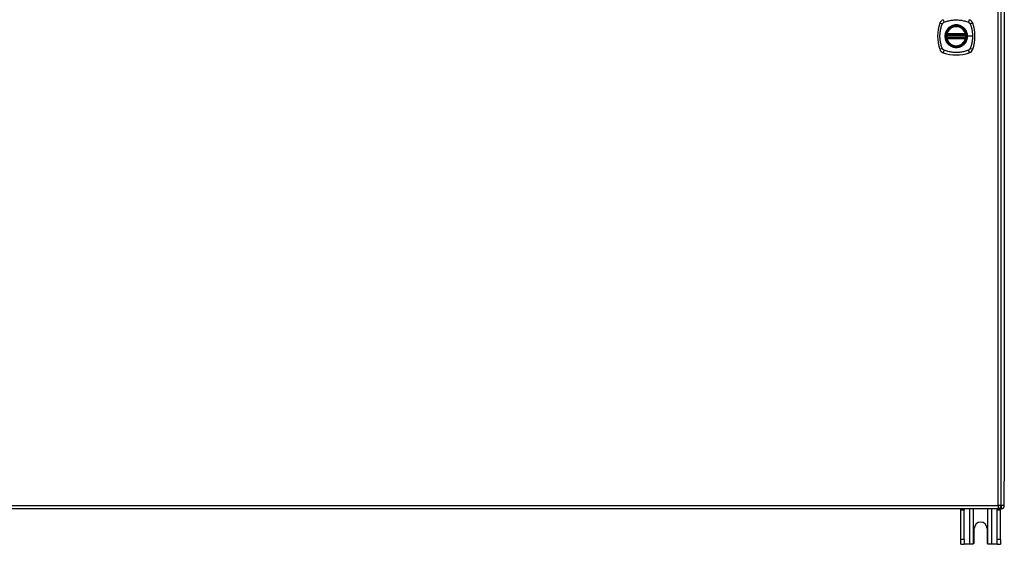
# Model space of a CAD drawing. Header units: inches. Extents: x 24 to 626, y 68 to 289.
# Tile 17 of 30: x 291 to 322, y 158 to 174. Entities that reach past the tile are written whole.
import ezdxf

# ---------------------------------------------------------------- set-up
doc = ezdxf.new("R2010")
doc.units = ezdxf.units.IN
doc.header["$MEASUREMENT"] = 0
doc.layers.add('Visible Edges(ANSI)', color=7, linetype='Continuous', lineweight=25)
doc.layers.add('Visible Tangent Edges(ANSI)', color=7, linetype='Continuous', lineweight=25)

msp = doc.modelspace()

# ---------------------------------------------------------------- linework, layer by layer
at = {"layer": 'Visible Edges(ANSI)'}
for p, q in [((321.927, 159.094), (321.927, 188.814)), ((322.026, 188.119), (322.026, 159.867)), ((320.207, 173.993), (320.8, 173.993)), ((320.8, 173.915), (320.207, 173.915)), ((320.211, 174.013), (320.796, 174.013)), ((320.796, 173.895), (320.211, 173.895)), ((322.026, 159.092), (322.026, 159.867)), ((321.828, 158.995), (262.223, 158.995)), ((321.927, 158.993), (284.725, 158.993)), ((320.651, 158.962), (320.651, 158.993)), ((320.651, 158.024), (320.651, 158.962)), ((320.756, 158.993), (320.756, 158.962)), ((320.756, 158.024), (320.756, 158.962)), ((321.796, 158.962), (321.796, 158.993)), ((321.796, 158.024), (321.796, 158.962)), ((321.901, 158.993), (321.901, 158.962)), ((321.901, 158.024), (321.901, 158.962)), ((321.073, 157.93), (321.073, 158.368)), ((321.479, 158.368), (321.479, 157.93)), ((320.651, 157.868), (320.651, 158.024)), ((320.651, 157.868), (320.756, 157.868)), ((320.756, 158.024), (320.756, 157.868)), ((320.92, 157.868), (320.756, 157.868)), ((321.011, 157.868), (320.92, 157.868)), ((321.632, 157.868), (321.541, 157.868)), ((321.796, 157.868), (321.632, 157.868)), ((321.796, 157.868), (321.796, 158.024)), ((321.796, 157.868), (321.901, 157.868)), ((321.901, 158.024), (321.901, 157.868))]:
    msp.add_line(p, q, dxfattribs=at)
at = {"layer": 'Visible Edges(ANSI)', "flags": 128}
for points in [[(320.195, 174.007), (320.195, 174.007), (320.195, 174.007), (320.195, 174.007), (320.195, 174.006), (320.195, 174.006), (320.195, 174.005), (320.195, 174.005), (320.194, 174.004), (320.194, 174.003), (320.194, 174.002), (320.194, 174.001), (320.194, 174), (320.194, 173.999), (320.194, 173.998), (320.193, 173.996), (320.193, 173.995), (320.193, 173.994), (320.193, 173.992), (320.193, 173.991), (320.192, 173.989), (320.192, 173.987), (320.192, 173.986), (320.192, 173.984), (320.192, 173.983)], [(320.192, 173.925), (320.192, 173.924), (320.192, 173.922), (320.192, 173.921), (320.192, 173.919), (320.193, 173.918), (320.193, 173.916), (320.193, 173.915), (320.193, 173.913), (320.193, 173.912), (320.194, 173.911), (320.194, 173.909), (320.194, 173.908), (320.194, 173.907), (320.194, 173.906), (320.194, 173.905), (320.194, 173.904), (320.195, 173.903), (320.195, 173.903), (320.195, 173.902), (320.195, 173.902), (320.195, 173.901), (320.195, 173.901), (320.195, 173.901), (320.195, 173.901)], [(320.815, 173.983), (320.815, 173.984), (320.815, 173.986), (320.815, 173.987), (320.814, 173.989), (320.814, 173.991), (320.814, 173.992), (320.814, 173.994), (320.814, 173.995), (320.814, 173.996), (320.813, 173.998), (320.813, 173.999), (320.813, 174), (320.813, 174.001), (320.813, 174.002), (320.813, 174.003), (320.812, 174.004), (320.812, 174.005), (320.812, 174.005), (320.812, 174.006), (320.812, 174.006), (320.812, 174.007), (320.812, 174.007), (320.812, 174.007), (320.812, 174.007)], [(320.812, 173.901), (320.812, 173.901), (320.812, 173.901), (320.812, 173.901), (320.812, 173.902), (320.812, 173.902), (320.812, 173.903), (320.812, 173.903), (320.812, 173.904), (320.813, 173.905), (320.813, 173.906), (320.813, 173.907), (320.813, 173.908), (320.813, 173.909), (320.813, 173.911), (320.814, 173.912), (320.814, 173.913), (320.814, 173.915), (320.814, 173.916), (320.814, 173.918), (320.814, 173.919), (320.815, 173.921), (320.815, 173.922), (320.815, 173.924), (320.815, 173.925)], [(321.055, 157.887), (321.053, 157.885), (321.052, 157.884), (321.05, 157.882), (321.049, 157.881), (321.047, 157.88), (321.045, 157.879), (321.044, 157.878), (321.042, 157.877), (321.04, 157.876), (321.038, 157.875), (321.036, 157.874), (321.034, 157.873), (321.032, 157.872), (321.03, 157.872), (321.029, 157.871), (321.027, 157.87), (321.025, 157.87), (321.023, 157.87), (321.021, 157.869), (321.019, 157.869), (321.017, 157.869), (321.015, 157.869), (321.013, 157.868), (321.011, 157.868)], [(321.541, 157.868), (321.539, 157.868), (321.537, 157.869), (321.535, 157.869), (321.533, 157.869), (321.531, 157.869), (321.529, 157.87), (321.527, 157.87), (321.525, 157.87), (321.523, 157.871), (321.521, 157.872), (321.519, 157.872), (321.518, 157.873), (321.516, 157.874), (321.514, 157.875), (321.512, 157.876), (321.51, 157.877), (321.508, 157.878), (321.507, 157.879), (321.505, 157.88), (321.503, 157.881), (321.502, 157.882), (321.5, 157.884), (321.499, 157.885), (321.497, 157.887)]]:
    msp.add_lwpolyline(points, dxfattribs=at)
at = {"layer": 'Visible Edges(ANSI)'}
for radius in [0.32, 0.315]:
    msp.add_circle((320.503, 173.954), radius, dxfattribs=at)
for centre, radius, start, end in [((321.192, 173.954), 1.28, 161.2278, 198.7722), ((320.149, 174.309), 0.177, 108.7722, 161.2278), ((320.858, 174.309), 0.177, 18.7722, 71.2278), ((319.814, 173.954), 1.28, 341.2278, 18.7722), ((320.503, 173.954), 0.313, 13.6344, 166.3656), ((320.503, 173.954), 0.313, 174.7499, 185.2501), ((320.503, 173.954), 0.313, 166.3656, 170.216), ((320.207, 174.005), 0.0118, 170.216, 270), ((320.207, 173.903), 0.0118, 90, 189.784), ((320.503, 173.954), 0.313, 189.784, 193.6344), ((320.211, 174.025), 0.0118, 166.3656, 270), ((320.211, 173.883), 0.0118, 90, 193.6344), ((320.503, 173.954), 0.313, 193.6344, 346.3656), ((320.796, 174.025), 0.0118, 270, 13.6344), ((320.796, 173.883), 0.0118, 346.3656, 90), ((320.8, 174.005), 0.0118, 270, 9.784), ((320.8, 173.903), 0.0118, 350.216, 90), ((320.503, 173.954), 0.313, 9.784, 13.6344), ((320.503, 173.954), 0.313, 346.3656, 350.216), ((320.503, 173.954), 0.313, 354.7499, 5.2501), ((320.149, 173.599), 0.177, 198.7722, 251.2278), ((320.503, 174.643), 1.28, 251.2278, 288.7722), ((320.858, 173.599), 0.177, 288.7722, 341.2278), ((321.828, 159.094), 0.099, 270, 0), ((321.927, 159.092), 0.099, 270, 0), ((321.276, 158.368), 0.203, 0, 180), ((321.011, 157.93), 0.062, 314.9335, 0), ((321.541, 157.93), 0.062, 180, 225.0665)]:
    msp.add_arc(centre, radius, start, end, dxfattribs=at)
at = {"layer": 'Visible Tangent Edges(ANSI)'}
for p, q in [((321.828, 159.094), (321.828, 188.814)), ((320.192, 173.983), (320.204, 173.982)), ((320.192, 173.925), (320.204, 173.926)), ((320.201, 174.006), (320.195, 174.007)), ((320.195, 173.901), (320.201, 173.902)), ((320.199, 174.028), (320.211, 174.025)), ((320.211, 173.883), (320.199, 173.88)), ((320.204, 173.982), (320.803, 173.982)), ((320.803, 173.926), (320.204, 173.926)), ((320.207, 173.993), (320.207, 174.004)), ((320.207, 173.905), (320.207, 173.915)), ((320.211, 174.013), (320.211, 174.025)), ((320.796, 174.025), (320.211, 174.025)), ((320.211, 174.003), (320.211, 174.013)), ((320.211, 174.003), (320.796, 174.003)), ((320.211, 173.895), (320.211, 173.905)), ((320.796, 173.905), (320.211, 173.905)), ((320.211, 173.883), (320.211, 173.895)), ((320.211, 173.883), (320.796, 173.883)), ((320.796, 174.025), (320.808, 174.028)), ((320.796, 174.025), (320.796, 174.013)), ((320.796, 174.013), (320.796, 174.003)), ((320.796, 173.905), (320.796, 173.895)), ((320.796, 173.895), (320.796, 173.883)), ((320.808, 173.88), (320.796, 173.883)), ((320.8, 174.004), (320.8, 173.993)), ((320.8, 173.915), (320.8, 173.905)), ((320.803, 173.982), (320.815, 173.983)), ((320.803, 173.926), (320.815, 173.925)), ((320.812, 174.007), (320.806, 174.006)), ((320.806, 173.902), (320.812, 173.901)), ((320.856, 173.954), (320.86, 173.954)), ((321.02, 173.954), (320.86, 173.954)), ((262.223, 159.094), (321.828, 159.094)), ((321.828, 159.094), (321.828, 158.995)), ((321.927, 159.094), (321.828, 159.094)), ((322.026, 159.092), (321.927, 159.092)), ((321.927, 159.084), (321.927, 158.993)), ((320.651, 158.962), (320.756, 158.962)), ((320.92, 158.993), (320.92, 157.868)), ((321.055, 157.887), (321.055, 158.993)), ((321.497, 158.993), (321.497, 157.887)), ((321.632, 157.868), (321.632, 158.993)), ((321.796, 158.962), (321.901, 158.962)), ((320.756, 158.024), (320.651, 158.024)), ((321.901, 158.024), (321.796, 158.024))]:
    msp.add_line(p, q, dxfattribs=at)
at = {"layer": 'Visible Tangent Edges(ANSI)', "flags": 128}
for points in [[(320.064, 174.343), (320.065, 174.345), (320.066, 174.348), (320.068, 174.351), (320.069, 174.353), (320.071, 174.356), (320.073, 174.359), (320.075, 174.361), (320.077, 174.364), (320.078, 174.366), (320.08, 174.368), (320.083, 174.371), (320.085, 174.373), (320.087, 174.375), (320.089, 174.377), (320.092, 174.379), (320.094, 174.381), (320.096, 174.383), (320.099, 174.385), (320.101, 174.386), (320.104, 174.388), (320.107, 174.39), (320.109, 174.391), (320.112, 174.393), (320.115, 174.394)], [(320.115, 174.394), (320.148, 174.408), (320.179, 174.418), (320.211, 174.428), (320.242, 174.437), (320.274, 174.444), (320.307, 174.451), (320.339, 174.457), (320.372, 174.462), (320.404, 174.466), (320.437, 174.468), (320.47, 174.47), (320.503, 174.471), (320.536, 174.47), (320.569, 174.468), (320.602, 174.466), (320.635, 174.462), (320.668, 174.457), (320.7, 174.451), (320.732, 174.444), (320.764, 174.437), (320.796, 174.428), (320.827, 174.418), (320.859, 174.408), (320.892, 174.394)], [(320.892, 174.394), (320.893, 174.393), (320.895, 174.393), (320.896, 174.392), (320.898, 174.391), (320.899, 174.39), (320.9, 174.39), (320.902, 174.389), (320.903, 174.388), (320.904, 174.387), (320.905, 174.386), (320.907, 174.386), (320.908, 174.385), (320.909, 174.384), (320.911, 174.383), (320.912, 174.382), (320.913, 174.381), (320.914, 174.38), (320.915, 174.379), (320.917, 174.378), (320.918, 174.377), (320.919, 174.376), (320.92, 174.375), (320.921, 174.374), (320.922, 174.373)], [(320.922, 174.373), (320.923, 174.372), (320.924, 174.371), (320.925, 174.369), (320.926, 174.368), (320.927, 174.367), (320.928, 174.366), (320.929, 174.365), (320.93, 174.364), (320.931, 174.362), (320.932, 174.361), (320.933, 174.36), (320.934, 174.359), (320.935, 174.357), (320.936, 174.356), (320.937, 174.355), (320.937, 174.354), (320.938, 174.352), (320.939, 174.351), (320.94, 174.35), (320.941, 174.348), (320.941, 174.347), (320.942, 174.345), (320.943, 174.344), (320.943, 174.343)], [(320.064, 173.565), (320.05, 173.599), (320.039, 173.63), (320.03, 173.661), (320.021, 173.693), (320.013, 173.725), (320.006, 173.757), (320, 173.79), (319.996, 173.822), (319.992, 173.855), (319.989, 173.888), (319.987, 173.921), (319.987, 173.954), (319.987, 173.987), (319.989, 174.02), (319.992, 174.053), (319.996, 174.086), (320, 174.118), (320.006, 174.151), (320.013, 174.183), (320.021, 174.215), (320.03, 174.247), (320.039, 174.278), (320.05, 174.309), (320.064, 174.343)], [(320.229, 174.182), (320.216, 174.165), (320.205, 174.149), (320.194, 174.131), (320.184, 174.113), (320.175, 174.094), (320.168, 174.075), (320.161, 174.055), (320.156, 174.036), (320.152, 174.015), (320.149, 173.995), (320.147, 173.975), (320.147, 173.954), (320.147, 173.933), (320.149, 173.913), (320.152, 173.893), (320.156, 173.872), (320.161, 173.852), (320.168, 173.833), (320.176, 173.814), (320.184, 173.795), (320.194, 173.777), (320.205, 173.759), (320.216, 173.743), (320.229, 173.726)], [(320.856, 173.954), (320.844, 173.863), (320.808, 173.778), (320.752, 173.705), (320.68, 173.649), (320.594, 173.614), (320.503, 173.602), (320.412, 173.614), (320.327, 173.649), (320.254, 173.705), (320.198, 173.778), (320.163, 173.863), (320.151, 173.954), (320.163, 174.046), (320.199, 174.131), (320.254, 174.203), (320.327, 174.259), (320.412, 174.294), (320.504, 174.306), (320.595, 174.294), (320.68, 174.259), (320.753, 174.203), (320.809, 174.13), (320.844, 174.045), (320.856, 173.954)], [(320.276, 174.229), (320.274, 174.227), (320.272, 174.225), (320.27, 174.223), (320.267, 174.221), (320.265, 174.22), (320.263, 174.218), (320.261, 174.216), (320.259, 174.214), (320.257, 174.212), (320.255, 174.21), (320.253, 174.208), (320.251, 174.206), (320.249, 174.204), (320.247, 174.202), (320.245, 174.2), (320.244, 174.198), (320.242, 174.196), (320.24, 174.194), (320.238, 174.192), (320.236, 174.19), (320.234, 174.188), (320.232, 174.186), (320.231, 174.184), (320.229, 174.182)], [(320.731, 174.229), (320.715, 174.241), (320.698, 174.253), (320.68, 174.264), (320.662, 174.273), (320.644, 174.282), (320.624, 174.29), (320.605, 174.296), (320.585, 174.301), (320.565, 174.306), (320.545, 174.309), (320.524, 174.31), (320.503, 174.311), (320.483, 174.31), (320.462, 174.309), (320.442, 174.306), (320.422, 174.301), (320.402, 174.296), (320.382, 174.29), (320.363, 174.282), (320.344, 174.273), (320.326, 174.264), (320.309, 174.253), (320.292, 174.241), (320.276, 174.229)], [(320.778, 174.182), (320.776, 174.184), (320.774, 174.186), (320.773, 174.188), (320.771, 174.19), (320.769, 174.192), (320.767, 174.194), (320.765, 174.196), (320.763, 174.198), (320.761, 174.2), (320.76, 174.202), (320.758, 174.204), (320.756, 174.206), (320.754, 174.208), (320.752, 174.21), (320.75, 174.212), (320.748, 174.214), (320.746, 174.216), (320.744, 174.218), (320.742, 174.22), (320.739, 174.221), (320.737, 174.223), (320.735, 174.225), (320.733, 174.227), (320.731, 174.229)], [(320.86, 173.954), (320.86, 173.964), (320.86, 173.975), (320.859, 173.985), (320.858, 173.995), (320.857, 174.005), (320.855, 174.015), (320.853, 174.026), (320.851, 174.036), (320.848, 174.046), (320.846, 174.056), (320.842, 174.065), (320.839, 174.075), (320.835, 174.085), (320.832, 174.094), (320.827, 174.104), (320.823, 174.113), (320.818, 174.122), (320.813, 174.131), (320.808, 174.14), (320.802, 174.149), (320.797, 174.157), (320.791, 174.165), (320.785, 174.174), (320.778, 174.182)], [(320.943, 174.343), (320.952, 174.324), (320.957, 174.309), (320.963, 174.294), (320.968, 174.278), (320.973, 174.262), (320.977, 174.247), (320.982, 174.231), (320.986, 174.215), (320.99, 174.199), (320.994, 174.183), (320.997, 174.167), (321.001, 174.151), (321.004, 174.134), (321.007, 174.118), (321.009, 174.102), (321.011, 174.086), (321.013, 174.069), (321.015, 174.053), (321.017, 174.036), (321.018, 174.02), (321.019, 174.004), (321.019, 173.987), (321.02, 173.971), (321.02, 173.954)], [(320.199, 174.028), (320.199, 174.027), (320.199, 174.026), (320.199, 174.025), (320.199, 174.024), (320.198, 174.023), (320.198, 174.022), (320.198, 174.021), (320.198, 174.02), (320.198, 174.019), (320.198, 174.018), (320.198, 174.017), (320.198, 174.016), (320.198, 174.016), (320.198, 174.015), (320.199, 174.014), (320.199, 174.013), (320.199, 174.012), (320.199, 174.011), (320.199, 174.01), (320.2, 174.009), (320.2, 174.009), (320.2, 174.008), (320.201, 174.007), (320.201, 174.006)], [(320.201, 173.902), (320.201, 173.901), (320.2, 173.9), (320.2, 173.9), (320.2, 173.899), (320.199, 173.898), (320.199, 173.897), (320.199, 173.896), (320.199, 173.895), (320.199, 173.894), (320.198, 173.893), (320.198, 173.893), (320.198, 173.892), (320.198, 173.891), (320.198, 173.89), (320.198, 173.889), (320.198, 173.888), (320.198, 173.887), (320.198, 173.886), (320.198, 173.885), (320.199, 173.884), (320.199, 173.883), (320.199, 173.882), (320.199, 173.881), (320.199, 173.88)], [(320.201, 174.006), (320.201, 174.006), (320.201, 174.006), (320.202, 174.006), (320.202, 174.006), (320.202, 174.005), (320.202, 174.005), (320.202, 174.005), (320.203, 174.005), (320.203, 174.005), (320.203, 174.005), (320.203, 174.005), (320.204, 174.005), (320.204, 174.004), (320.204, 174.004), (320.204, 174.004), (320.205, 174.004), (320.205, 174.004), (320.205, 174.004), (320.205, 174.004), (320.206, 174.004), (320.206, 174.004), (320.206, 174.004), (320.206, 174.004), (320.207, 174.004)], [(320.207, 173.905), (320.206, 173.905), (320.206, 173.904), (320.206, 173.904), (320.206, 173.904), (320.205, 173.904), (320.205, 173.904), (320.205, 173.904), (320.205, 173.904), (320.204, 173.904), (320.204, 173.904), (320.204, 173.904), (320.204, 173.904), (320.203, 173.903), (320.203, 173.903), (320.203, 173.903), (320.203, 173.903), (320.202, 173.903), (320.202, 173.903), (320.202, 173.903), (320.202, 173.903), (320.202, 173.902), (320.201, 173.902), (320.201, 173.902), (320.201, 173.902)], [(320.204, 173.982), (320.204, 173.982), (320.204, 173.983), (320.204, 173.984), (320.204, 173.985), (320.204, 173.985), (320.205, 173.986), (320.205, 173.987), (320.205, 173.988), (320.205, 173.988), (320.205, 173.989), (320.205, 173.989), (320.206, 173.99), (320.206, 173.99), (320.206, 173.991), (320.206, 173.991), (320.206, 173.992), (320.206, 173.992), (320.206, 173.993), (320.206, 173.993), (320.207, 173.993), (320.207, 173.993), (320.207, 173.993), (320.207, 173.993), (320.207, 173.993)], [(320.207, 173.915), (320.207, 173.915), (320.207, 173.915), (320.207, 173.915), (320.207, 173.915), (320.206, 173.915), (320.206, 173.916), (320.206, 173.916), (320.206, 173.916), (320.206, 173.917), (320.206, 173.917), (320.206, 173.918), (320.206, 173.918), (320.205, 173.919), (320.205, 173.919), (320.205, 173.92), (320.205, 173.921), (320.205, 173.921), (320.205, 173.922), (320.204, 173.923), (320.204, 173.923), (320.204, 173.924), (320.204, 173.925), (320.204, 173.926), (320.204, 173.926)], [(320.207, 174.004), (320.207, 174.003), (320.207, 174.003), (320.207, 174.003), (320.207, 174.003), (320.208, 174.003), (320.208, 174.003), (320.208, 174.003), (320.208, 174.003), (320.208, 174.003), (320.208, 174.003), (320.209, 174.003), (320.209, 174.003), (320.209, 174.003), (320.209, 174.003), (320.209, 174.003), (320.209, 174.003), (320.21, 174.003), (320.21, 174.003), (320.21, 174.003), (320.21, 174.003), (320.21, 174.003), (320.21, 174.003), (320.211, 174.003), (320.211, 174.003)], [(320.211, 173.905), (320.211, 173.905), (320.21, 173.905), (320.21, 173.905), (320.21, 173.905), (320.21, 173.905), (320.21, 173.905), (320.21, 173.905), (320.209, 173.905), (320.209, 173.905), (320.209, 173.905), (320.209, 173.905), (320.209, 173.905), (320.209, 173.905), (320.208, 173.905), (320.208, 173.905), (320.208, 173.905), (320.208, 173.905), (320.208, 173.905), (320.208, 173.905), (320.207, 173.905), (320.207, 173.905), (320.207, 173.905), (320.207, 173.905), (320.207, 173.905)], [(320.778, 173.726), (320.785, 173.734), (320.791, 173.743), (320.797, 173.751), (320.803, 173.76), (320.808, 173.768), (320.813, 173.777), (320.818, 173.786), (320.823, 173.795), (320.827, 173.805), (320.832, 173.814), (320.836, 173.823), (320.839, 173.833), (320.842, 173.843), (320.846, 173.853), (320.848, 173.862), (320.851, 173.872), (320.853, 173.883), (320.855, 173.893), (320.857, 173.903), (320.858, 173.913), (320.859, 173.923), (320.86, 173.934), (320.86, 173.944), (320.86, 173.954)], [(320.796, 174.003), (320.796, 174.003), (320.797, 174.003), (320.797, 174.003), (320.797, 174.003), (320.797, 174.003), (320.797, 174.003), (320.797, 174.003), (320.798, 174.003), (320.798, 174.003), (320.798, 174.003), (320.798, 174.003), (320.798, 174.003), (320.798, 174.003), (320.799, 174.003), (320.799, 174.003), (320.799, 174.003), (320.799, 174.003), (320.799, 174.003), (320.799, 174.003), (320.8, 174.003), (320.8, 174.003), (320.8, 174.003), (320.8, 174.003), (320.8, 174.004)], [(320.8, 173.905), (320.8, 173.905), (320.8, 173.905), (320.8, 173.905), (320.8, 173.905), (320.799, 173.905), (320.799, 173.905), (320.799, 173.905), (320.799, 173.905), (320.799, 173.905), (320.799, 173.905), (320.798, 173.905), (320.798, 173.905), (320.798, 173.905), (320.798, 173.905), (320.798, 173.905), (320.798, 173.905), (320.797, 173.905), (320.797, 173.905), (320.797, 173.905), (320.797, 173.905), (320.797, 173.905), (320.797, 173.905), (320.796, 173.905), (320.796, 173.905)], [(320.8, 174.004), (320.801, 174.004), (320.801, 174.004), (320.801, 174.004), (320.801, 174.004), (320.802, 174.004), (320.802, 174.004), (320.802, 174.004), (320.802, 174.004), (320.803, 174.004), (320.803, 174.004), (320.803, 174.004), (320.803, 174.005), (320.804, 174.005), (320.804, 174.005), (320.804, 174.005), (320.804, 174.005), (320.805, 174.005), (320.805, 174.005), (320.805, 174.005), (320.805, 174.006), (320.805, 174.006), (320.806, 174.006), (320.806, 174.006), (320.806, 174.006)], [(320.8, 173.993), (320.8, 173.993), (320.8, 173.993), (320.8, 173.993), (320.8, 173.993), (320.8, 173.993), (320.801, 173.993), (320.801, 173.992), (320.801, 173.992), (320.801, 173.991), (320.801, 173.991), (320.801, 173.99), (320.801, 173.99), (320.802, 173.989), (320.802, 173.989), (320.802, 173.988), (320.802, 173.988), (320.802, 173.987), (320.802, 173.986), (320.803, 173.985), (320.803, 173.985), (320.803, 173.984), (320.803, 173.983), (320.803, 173.982), (320.803, 173.982)], [(320.803, 173.926), (320.803, 173.926), (320.803, 173.925), (320.803, 173.924), (320.803, 173.923), (320.803, 173.923), (320.802, 173.922), (320.802, 173.921), (320.802, 173.921), (320.802, 173.92), (320.802, 173.919), (320.802, 173.919), (320.801, 173.918), (320.801, 173.918), (320.801, 173.917), (320.801, 173.917), (320.801, 173.916), (320.801, 173.916), (320.801, 173.916), (320.8, 173.915), (320.8, 173.915), (320.8, 173.915), (320.8, 173.915), (320.8, 173.915), (320.8, 173.915)], [(320.806, 173.902), (320.806, 173.902), (320.806, 173.902), (320.805, 173.902), (320.805, 173.903), (320.805, 173.903), (320.805, 173.903), (320.805, 173.903), (320.804, 173.903), (320.804, 173.903), (320.804, 173.903), (320.804, 173.903), (320.803, 173.904), (320.803, 173.904), (320.803, 173.904), (320.803, 173.904), (320.802, 173.904), (320.802, 173.904), (320.802, 173.904), (320.802, 173.904), (320.801, 173.904), (320.801, 173.904), (320.801, 173.904), (320.801, 173.905), (320.8, 173.905)], [(320.806, 174.006), (320.806, 174.007), (320.807, 174.008), (320.807, 174.009), (320.807, 174.009), (320.808, 174.01), (320.808, 174.011), (320.808, 174.012), (320.808, 174.013), (320.808, 174.014), (320.809, 174.015), (320.809, 174.016), (320.809, 174.016), (320.809, 174.017), (320.809, 174.018), (320.809, 174.019), (320.809, 174.02), (320.809, 174.021), (320.809, 174.022), (320.808, 174.023), (320.808, 174.024), (320.808, 174.025), (320.808, 174.026), (320.808, 174.027), (320.808, 174.028)], [(320.808, 173.88), (320.808, 173.881), (320.808, 173.882), (320.808, 173.883), (320.808, 173.884), (320.808, 173.885), (320.809, 173.886), (320.809, 173.887), (320.809, 173.888), (320.809, 173.889), (320.809, 173.89), (320.809, 173.891), (320.809, 173.892), (320.809, 173.893), (320.809, 173.893), (320.808, 173.894), (320.808, 173.895), (320.808, 173.896), (320.808, 173.897), (320.808, 173.898), (320.807, 173.899), (320.807, 173.9), (320.807, 173.9), (320.806, 173.901), (320.806, 173.902)], [(321.02, 173.954), (321.02, 173.938), (321.019, 173.921), (321.019, 173.904), (321.018, 173.888), (321.017, 173.872), (321.015, 173.855), (321.013, 173.839), (321.011, 173.822), (321.009, 173.806), (321.007, 173.79), (321.004, 173.773), (321.001, 173.757), (320.997, 173.741), (320.994, 173.725), (320.99, 173.709), (320.986, 173.693), (320.982, 173.677), (320.977, 173.661), (320.973, 173.646), (320.968, 173.63), (320.963, 173.615), (320.957, 173.599), (320.952, 173.584), (320.943, 173.565)], [(320.115, 173.514), (320.112, 173.515), (320.109, 173.517), (320.107, 173.518), (320.104, 173.52), (320.101, 173.522), (320.099, 173.523), (320.096, 173.525), (320.094, 173.527), (320.092, 173.529), (320.089, 173.531), (320.087, 173.533), (320.085, 173.535), (320.083, 173.537), (320.081, 173.54), (320.079, 173.542), (320.077, 173.544), (320.075, 173.547), (320.073, 173.549), (320.071, 173.552), (320.069, 173.555), (320.068, 173.557), (320.066, 173.56), (320.065, 173.563), (320.064, 173.565)], [(320.892, 173.514), (320.859, 173.5), (320.827, 173.49), (320.796, 173.48), (320.764, 173.471), (320.732, 173.464), (320.7, 173.457), (320.668, 173.451), (320.635, 173.446), (320.602, 173.442), (320.569, 173.44), (320.536, 173.438), (320.503, 173.437), (320.47, 173.438), (320.437, 173.44), (320.404, 173.442), (320.372, 173.446), (320.339, 173.451), (320.307, 173.457), (320.274, 173.464), (320.242, 173.471), (320.211, 173.48), (320.179, 173.49), (320.148, 173.5), (320.115, 173.514)], [(320.229, 173.726), (320.231, 173.724), (320.232, 173.722), (320.234, 173.72), (320.236, 173.718), (320.238, 173.716), (320.24, 173.714), (320.242, 173.712), (320.244, 173.71), (320.245, 173.708), (320.247, 173.706), (320.249, 173.704), (320.251, 173.702), (320.253, 173.7), (320.255, 173.698), (320.257, 173.696), (320.259, 173.694), (320.261, 173.692), (320.263, 173.69), (320.265, 173.689), (320.267, 173.687), (320.27, 173.685), (320.272, 173.683), (320.274, 173.681), (320.276, 173.679)], [(320.276, 173.679), (320.292, 173.667), (320.309, 173.655), (320.327, 173.644), (320.345, 173.635), (320.363, 173.626), (320.383, 173.618), (320.402, 173.612), (320.422, 173.607), (320.442, 173.603), (320.462, 173.6), (320.483, 173.598), (320.503, 173.597), (320.524, 173.598), (320.545, 173.6), (320.565, 173.603), (320.585, 173.607), (320.605, 173.612), (320.625, 173.618), (320.644, 173.626), (320.662, 173.635), (320.681, 173.644), (320.698, 173.655), (320.715, 173.667), (320.731, 173.679)], [(320.731, 173.679), (320.733, 173.681), (320.735, 173.683), (320.737, 173.685), (320.739, 173.687), (320.742, 173.688), (320.744, 173.69), (320.746, 173.692), (320.748, 173.694), (320.75, 173.696), (320.752, 173.698), (320.754, 173.7), (320.756, 173.702), (320.758, 173.704), (320.759, 173.706), (320.761, 173.708), (320.763, 173.71), (320.765, 173.712), (320.767, 173.714), (320.769, 173.716), (320.771, 173.718), (320.773, 173.72), (320.774, 173.722), (320.776, 173.724), (320.778, 173.726)], [(320.943, 173.565), (320.942, 173.563), (320.941, 173.56), (320.939, 173.557), (320.938, 173.555), (320.936, 173.552), (320.934, 173.549), (320.932, 173.547), (320.93, 173.545), (320.929, 173.542), (320.926, 173.54), (320.924, 173.538), (320.922, 173.535), (320.92, 173.533), (320.918, 173.531), (320.915, 173.529), (320.913, 173.527), (320.911, 173.525), (320.908, 173.523), (320.906, 173.522), (320.903, 173.52), (320.9, 173.518), (320.898, 173.517), (320.895, 173.515), (320.892, 173.514)]]:
    msp.add_lwpolyline(points, dxfattribs=at)
at = {"layer": 'Visible Tangent Edges(ANSI)'}
for radius in [0.346, 0.342, 0.325, 0.324]:
    msp.add_circle((320.503, 173.954), radius, dxfattribs=at)
for start, end in [(13.6344, 166.3656), (174.7499, 185.2501), (193.6344, 346.3656), (354.7499, 5.2501)]:
    msp.add_arc((320.503, 173.954), 0.301, start, end, dxfattribs=at)
for centre, major_axis, ratio, start_param, end_param in [((320.091, 174.328), (-0.112, 0.037), 0.042597, 4.975842, 6.113112), ((320.129, 174.366), (-0.037, 0.112), 0.042597, 0.170073, 1.307344), ((320.878, 174.366), (0.037, 0.112), 0.042597, 4.975842, 6.113112), ((320.916, 174.328), (0.112, 0.037), 0.042597, 0.170073, 1.307344), ((320.195, 174.007), (0.00773, 0.00893), 0.431674, 4.96723, 6.283185), ((320.195, 173.901), (0.00773, -0.00893), 0.431674, 0, 1.315955), ((320.207, 174.002), (0.0021, 0.0116), 0.025638, 0, 1.426581), ((320.207, 173.906), (0.0021, -0.0116), 0.025638, 4.856604, 6.283185), ((320.8, 174.002), (-0.0021, 0.0116), 0.025638, 4.856604, 6.283185), ((320.8, 173.906), (-0.0021, -0.0116), 0.025638, 0, 1.426581), ((320.812, 174.007), (-0.00773, 0.00893), 0.431674, 0, 1.315955), ((320.812, 173.901), (-0.00773, -0.00893), 0.431674, 4.96723, 6.283185), ((320.091, 173.58), (-0.112, -0.037), 0.042597, 0.170073, 1.307344), ((320.129, 173.542), (-0.037, -0.112), 0.042597, 4.975842, 6.113112), ((320.878, 173.542), (0.037, -0.112), 0.042597, 0.170073, 1.307344), ((320.916, 173.58), (0.112, -0.037), 0.042597, 4.975842, 6.113112)]:
    msp.add_ellipse(centre, major_axis=major_axis, ratio=ratio, start_param=start_param, end_param=end_param, dxfattribs=at)

doc.saveas('drawing.dxf')
